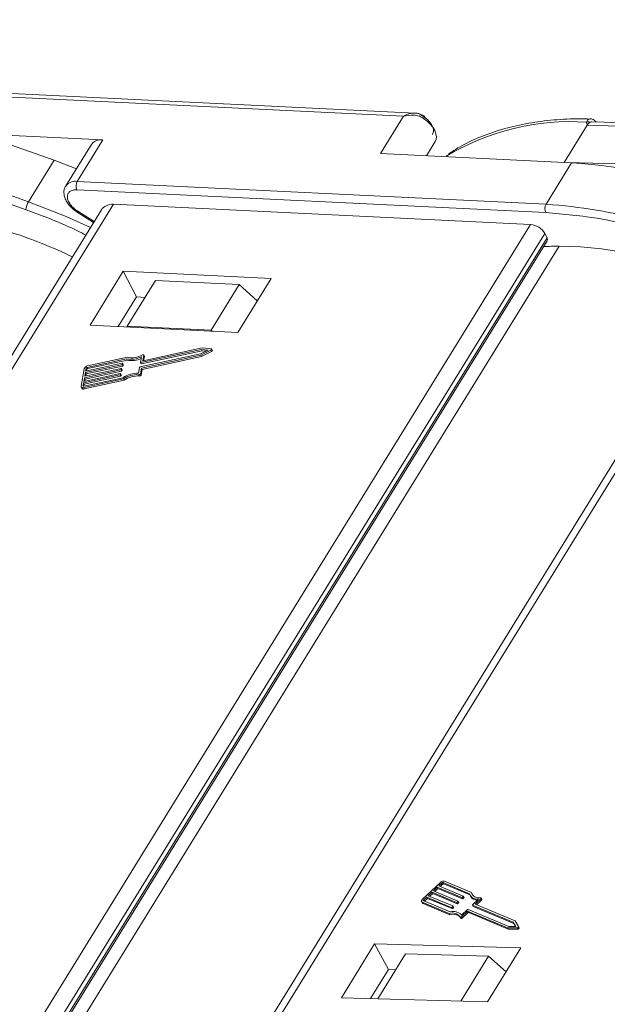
# Model space of a CAD drawing. Header units: millimetres. Extents: x 3698 to 5159, y 261 to 1294.
# Tile 33 of 46: x 4712 to 4746, y 1056 to 1114. Entities that reach past the tile are written whole.
import ezdxf

# ---------------------------------------------------------------- set-up
doc = ezdxf.new("R2010")
doc.units = ezdxf.units.MM

msp = doc.modelspace()

# ---------------------------------------------------------------- linework, layer by layer
at = {"color": 7, "linetype": 'Continuous', "lineweight": 15}
for p, q in [((4712.036, 1102.943), (4681.94, 1113.623)), ((4681.794, 1113.155), (4711.891, 1102.474)), ((4701.259, 1109.732), (4713.536, 1105.375)), ((4734.686, 1108.146), (4706.829, 1109.504)), ((4706.537, 1109.307), (4734.018, 1107.968)), ((4734.018, 1107.968), (4732.668, 1105.778)), ((4743.432, 1105.254), (4744.779, 1107.439)), ((4744.779, 1107.439), (4744.75, 1107.613)), ((4744.779, 1107.439), (4771.966, 1106.657)), ((4772.625, 1106.843), (4745.07, 1107.635)), ((4716.397, 1106.572), (4709.172, 1106.924)), ((4714.897, 1104.139), (4716.397, 1106.572)), ((4715.721, 1106.301), (4714.222, 1103.869)), ((4735.367, 1105.647), (4735.876, 1106.471)), ((4732.668, 1105.778), (4743.878, 1105.232)), ((4713.536, 1105.375), (4712.036, 1102.943)), ((4714.846, 1104.882), (4713.536, 1105.375)), ((4743.878, 1105.232), (4742.378, 1102.799)), ((4754.519, 1104.931), (4743.652, 1105.243)), ((4742.378, 1102.799), (4714.897, 1104.139)), ((4714.877, 1103.645), (4742.357, 1102.305)), ((4687.532, 1054.964), (4717.024, 1102.805)), ((4717.024, 1102.805), (4741.468, 1101.613)), ((4716.307, 1102.469), (4687.037, 1054.988)), ((4714.887, 1102.335), (4715.849, 1101.725)), ((4715.882, 1101.779), (4714.925, 1102.388)), ((4742.357, 1102.305), (4743.139, 1102.227)), ((4741.468, 1101.613), (4711.976, 1053.772)), ((4713.025, 1053.588), (4742.304, 1101.083)), ((4713.293, 1053.561), (4742.433, 1100.832)), ((4754.465, 1100.863), (4725.201, 1053.391)), ((4725.674, 1053.378), (4755.154, 1101.199)), ((4742.433, 1100.832), (4742.304, 1101.083)), ((4713.4, 1053.551), (4742.442, 1100.662)), ((4714.258, 1053.466), (4743.154, 1100.34)), ((4717.595, 1098.868), (4715.646, 1095.706)), ((4726.257, 1098.446), (4717.595, 1098.868)), ((4717.595, 1098.868), (4718.369, 1097.361)), ((4719.481, 1098.331), (4717.831, 1095.655)), ((4724.389, 1098.092), (4719.481, 1098.331)), ((4722.74, 1095.416), (4724.389, 1098.092)), ((4724.308, 1095.284), (4726.257, 1098.446)), ((4724.389, 1098.092), (4725.449, 1097.134)), ((4718.369, 1097.361), (4717.299, 1095.625)), ((4718.868, 1097.336), (4718.369, 1097.361)), ((4715.646, 1095.706), (4724.308, 1095.284)), ((4717.831, 1095.655), (4717.825, 1095.6)), ((4722.74, 1095.416), (4717.831, 1095.655)), ((4722.805, 1095.357), (4722.74, 1095.416)), ((4722.127, 1094.024), (4718.582, 1093.252)), ((4718.661, 1093.851), (4718.602, 1093.522)), ((4718.627, 1093.507), (4722.173, 1094.279)), ((4718.655, 1093.186), (4722.136, 1093.944)), ((4718.666, 1093.432), (4722.212, 1094.204)), ((4718.693, 1093.111), (4722.175, 1093.869)), ((4718.735, 1093.633), (4718.79, 1093.941)), ((4722.212, 1094.37), (4718.76, 1093.618)), ((4718.785, 1093.623), (4718.828, 1093.865)), ((4718.826, 1093.882), (4718.788, 1093.957)), ((4718.79, 1093.941), (4718.828, 1093.865)), ((4722.566, 1094.242), (4722.127, 1094.024)), ((4722.136, 1093.944), (4722.732, 1094.241)), ((4722.175, 1093.869), (4722.136, 1093.944)), ((4722.173, 1094.279), (4722.566, 1094.242)), ((4722.173, 1094.279), (4722.212, 1094.204)), ((4722.175, 1093.869), (4722.771, 1094.165)), ((4722.746, 1094.319), (4722.212, 1094.37)), ((4722.212, 1094.204), (4722.445, 1094.182)), ((4722.732, 1094.241), (4722.771, 1094.165)), ((4722.812, 1094.229), (4722.773, 1094.304)), ((4715.373, 1092.921), (4717.506, 1093.386)), ((4717.521, 1093.471), (4715.388, 1093.006)), ((4715.411, 1092.846), (4717.545, 1093.31)), ((4715.485, 1093.232), (4717.782, 1093.732)), ((4717.834, 1093.825), (4715.5, 1093.317)), ((4715.524, 1093.157), (4717.821, 1093.657)), ((4717.506, 1093.386), (4717.545, 1093.31)), ((4717.539, 1093.413), (4717.547, 1093.456)), ((4717.539, 1093.413), (4717.578, 1093.338)), ((4717.585, 1093.389), (4717.546, 1093.464)), ((4717.547, 1093.456), (4717.586, 1093.381)), ((4717.578, 1093.338), (4717.586, 1093.381)), ((4717.782, 1093.732), (4717.821, 1093.657)), ((4718.603, 1093.514), (4718.641, 1093.439)), ((4718.627, 1093.507), (4718.666, 1093.432)), ((4718.742, 1093.619), (4718.735, 1093.633)), ((4715.301, 1093.151), (4715.118, 1092.13)), ((4715.266, 1092.325), (4717.399, 1092.79)), ((4717.415, 1092.875), (4715.281, 1092.411)), ((4715.305, 1092.25), (4717.438, 1092.715)), ((4715.319, 1092.623), (4717.453, 1093.088)), ((4717.468, 1093.173), (4715.335, 1092.708)), ((4715.335, 1092.708), (4715.373, 1092.921)), ((4715.358, 1092.548), (4717.491, 1093.012)), ((4715.373, 1092.921), (4715.411, 1092.846)), ((4715.388, 1093.006), (4715.418, 1093.177)), ((4715.389, 1092.72), (4715.411, 1092.846)), ((4715.457, 1093.101), (4715.418, 1093.177)), ((4715.442, 1093.018), (4715.457, 1093.101)), ((4715.485, 1093.232), (4715.524, 1093.157)), ((4717.399, 1092.79), (4717.438, 1092.715)), ((4717.433, 1092.818), (4717.44, 1092.86)), ((4717.433, 1092.818), (4717.471, 1092.742)), ((4717.478, 1092.793), (4717.439, 1092.868)), ((4717.44, 1092.86), (4717.479, 1092.785)), ((4717.453, 1093.088), (4717.491, 1093.012)), ((4717.471, 1092.742), (4717.479, 1092.785)), ((4717.486, 1093.116), (4717.494, 1093.158)), ((4717.486, 1093.116), (4717.525, 1093.04)), ((4717.531, 1093.091), (4717.492, 1093.166)), ((4717.494, 1093.158), (4717.532, 1093.083)), ((4717.525, 1093.04), (4717.532, 1093.083)), ((4718.548, 1093.224), (4718.489, 1092.895)), ((4718.505, 1092.8), (4718.543, 1092.725)), ((4718.596, 1092.857), (4718.655, 1093.186)), ((4718.634, 1092.781), (4718.596, 1092.857)), ((4718.634, 1092.781), (4718.693, 1093.111)), ((4718.693, 1093.111), (4718.655, 1093.186)), ((4715.236, 1092.155), (4715.266, 1092.325)), ((4715.236, 1092.155), (4715.25, 1092.128)), ((4715.266, 1092.325), (4715.305, 1092.25)), ((4715.272, 1092.04), (4717.606, 1092.549)), ((4715.281, 1092.411), (4715.319, 1092.623)), ((4715.282, 1092.125), (4715.305, 1092.25)), ((4717.584, 1092.626), (4715.287, 1092.125)), ((4715.31, 1091.965), (4717.644, 1092.473)), ((4715.319, 1092.623), (4715.358, 1092.548)), ((4715.336, 1092.422), (4715.358, 1092.548)), ((4717.644, 1092.473), (4717.606, 1092.549)), ((4715.124, 1092.081), (4715.163, 1092.005)), ((4715.31, 1091.965), (4715.272, 1092.04)), ((4736.182, 1063.017), (4735.136, 1062.029)), ((4735.999, 1062.736), (4735.781, 1062.531)), ((4735.865, 1062.495), (4736.04, 1062.661)), ((4737.433, 1062.133), (4735.999, 1062.736)), ((4736.04, 1062.661), (4735.999, 1062.736)), ((4736.04, 1062.661), (4737.474, 1062.058)), ((4736.261, 1062.983), (4736.086, 1062.819)), ((4736.086, 1062.819), (4737.52, 1062.216)), ((4736.17, 1062.784), (4736.301, 1062.908)), ((4736.301, 1062.908), (4736.261, 1062.983)), ((4737.888, 1062.359), (4736.344, 1063.008)), ((4736.344, 1063.008), (4736.385, 1062.932)), ((4736.385, 1062.932), (4737.912, 1062.29)), ((4738, 1062.43), (4736.431, 1063.09)), ((4735.389, 1062.16), (4735.215, 1061.995)), ((4735.256, 1061.92), (4735.43, 1062.085)), ((4736.823, 1061.557), (4735.389, 1062.16)), ((4735.43, 1062.085), (4735.389, 1062.16)), ((4735.43, 1062.085), (4736.864, 1061.482)), ((4735.694, 1062.448), (4735.476, 1062.242)), ((4735.476, 1062.242), (4736.91, 1061.639)), ((4735.56, 1062.207), (4735.735, 1062.373)), ((4737.128, 1061.845), (4735.694, 1062.448)), ((4735.735, 1062.373), (4735.694, 1062.448)), ((4735.735, 1062.373), (4737.169, 1061.77)), ((4735.781, 1062.531), (4737.215, 1061.928)), ((4737.474, 1062.058), (4737.433, 1062.133)), ((4737.518, 1062.187), (4737.475, 1062.146)), ((4737.515, 1062.07), (4737.475, 1062.146)), ((4737.515, 1062.07), (4737.559, 1062.111)), ((4737.559, 1062.111), (4737.518, 1062.187)), ((4737.567, 1062.135), (4737.526, 1062.21)), ((4737.921, 1062.271), (4737.962, 1062.195)), ((4738.04, 1062.355), (4738, 1062.43)), ((4738.057, 1062.295), (4738.04, 1062.355)), ((4738.612, 1062.034), (4738.571, 1062.109)), ((4735.086, 1061.888), (4735.127, 1061.812)), ((4735.124, 1061.855), (4736.692, 1061.196)), ((4735.165, 1061.78), (4735.124, 1061.855)), ((4735.165, 1061.78), (4736.733, 1061.12)), ((4735.211, 1061.938), (4736.755, 1061.288)), ((4735.215, 1061.995), (4735.256, 1061.92)), ((4736.864, 1061.482), (4736.823, 1061.557)), ((4736.908, 1061.611), (4736.865, 1061.569)), ((4736.865, 1061.569), (4736.905, 1061.494)), ((4736.905, 1061.494), (4736.949, 1061.535)), ((4736.949, 1061.535), (4736.908, 1061.611)), ((4736.957, 1061.559), (4736.916, 1061.634)), ((4737.169, 1061.77), (4737.128, 1061.845)), ((4737.213, 1061.899), (4737.17, 1061.858)), ((4737.21, 1061.782), (4737.17, 1061.858)), ((4737.21, 1061.782), (4737.254, 1061.823)), ((4737.254, 1061.823), (4737.213, 1061.899)), ((4737.262, 1061.847), (4737.221, 1061.922)), ((4738.065, 1061.692), (4738.106, 1061.617)), ((4740.454, 1060.684), (4738.071, 1061.687)), ((4738.112, 1061.611), (4738.071, 1061.687)), ((4738.073, 1061.715), (4738.41, 1062.034)), ((4738.112, 1061.611), (4740.495, 1060.609)), ((4738.218, 1061.744), (4738.555, 1062.062)), ((4740.557, 1060.76), (4738.218, 1061.744)), ((4738.301, 1061.709), (4738.595, 1061.987)), ((4738.555, 1062.062), (4738.595, 1061.987)), ((4736.733, 1061.12), (4736.692, 1061.196)), ((4737.349, 1061), (4737.39, 1060.925)), ((4737.431, 1061.109), (4737.768, 1061.427)), ((4737.445, 1061.014), (4737.76, 1061.312)), ((4737.486, 1060.938), (4737.445, 1061.014)), ((4737.486, 1060.938), (4737.801, 1061.236)), ((4737.801, 1061.236), (4737.76, 1061.312)), ((4737.802, 1061.324), (4740.122, 1060.348)), ((4737.842, 1061.249), (4737.802, 1061.324)), ((4737.81, 1061.44), (4740.193, 1060.437)), ((4737.842, 1061.249), (4740.162, 1060.273)), ((4740.122, 1060.348), (4740.679, 1060.357)), ((4740.162, 1060.273), (4740.122, 1060.348)), ((4740.193, 1060.437), (4740.603, 1060.444)), ((4740.603, 1060.444), (4740.454, 1060.684)), ((4740.495, 1060.609), (4740.454, 1060.684)), ((4740.495, 1060.609), (4740.597, 1060.443)), ((4740.759, 1060.432), (4740.557, 1060.76)), ((4740.679, 1060.357), (4740.72, 1060.281)), ((4740.801, 1060.356), (4740.76, 1060.431)), ((4740.162, 1060.273), (4740.72, 1060.281)), ((4732.33, 1059.421), (4730.381, 1056.259)), ((4740.9, 1059.175), (4732.33, 1059.421)), ((4732.33, 1059.421), (4733.144, 1057.912)), ((4734.143, 1058.825), (4732.523, 1056.197)), ((4734.143, 1058.825), (4738.999, 1058.685)), ((4737.379, 1056.058), (4738.999, 1058.685)), ((4738.95, 1056.013), (4740.9, 1059.175)), ((4738.999, 1058.685), (4740.036, 1057.774)), ((4732.095, 1056.21), (4733.144, 1057.912)), ((4733.144, 1057.912), (4733.573, 1057.9)), ((4730.381, 1056.259), (4738.95, 1056.013))]:
    msp.add_line(p, q, dxfattribs=at)
at = {"color": 7, "linetype": 'Continuous', "lineweight": 15, "flags": 128}
for points in [[(4735.865, 1106.456), (4735.929, 1106.595), (4735.949, 1106.757), (4735.923, 1106.935), (4735.853, 1107.122), (4735.741, 1107.312), (4735.591, 1107.499), (4735.409, 1107.675), (4735.201, 1107.834)], [(4715.668, 1101.432), (4714.253, 1102.074), (4712.036, 1102.943)], [(4718.712, 1093.961), (4718.727, 1093.967), (4718.742, 1093.971), (4718.756, 1093.972), (4718.769, 1093.971), (4718.779, 1093.967), (4718.786, 1093.96), (4718.79, 1093.951), (4718.79, 1093.941)], [(4718.828, 1093.865), (4718.828, 1093.876), (4718.826, 1093.882)], [(4722.746, 1094.319), (4722.76, 1094.316), (4722.769, 1094.309), (4722.775, 1094.299), (4722.775, 1094.288), (4722.77, 1094.275), (4722.761, 1094.262), (4722.748, 1094.25), (4722.732, 1094.241)], [(4722.771, 1094.165), (4722.787, 1094.175), (4722.8, 1094.187), (4722.809, 1094.2), (4722.814, 1094.212), (4722.813, 1094.224), (4722.812, 1094.229)], [(4717.547, 1093.456), (4717.547, 1093.46), (4717.546, 1093.464), (4717.544, 1093.467), (4717.541, 1093.469), (4717.537, 1093.471), (4717.532, 1093.472), (4717.527, 1093.472), (4717.521, 1093.471)], [(4718.602, 1093.522), (4718.602, 1093.518), (4718.602, 1093.514), (4718.605, 1093.511), (4718.608, 1093.509), (4718.612, 1093.507), (4718.616, 1093.506), (4718.622, 1093.506), (4718.627, 1093.507)], [(4718.76, 1093.618), (4718.755, 1093.617), (4718.749, 1093.617), (4718.745, 1093.618), (4718.741, 1093.62), (4718.737, 1093.622), (4718.735, 1093.625), (4718.734, 1093.629), (4718.735, 1093.633)], [(4717.44, 1092.86), (4717.44, 1092.864), (4717.439, 1092.868), (4717.437, 1092.871), (4717.434, 1092.873), (4717.43, 1092.875), (4717.426, 1092.876), (4717.42, 1092.876), (4717.415, 1092.875)], [(4717.494, 1093.158), (4717.494, 1093.162), (4717.493, 1093.166), (4717.491, 1093.169), (4717.488, 1093.171), (4717.484, 1093.173), (4717.479, 1093.174), (4717.474, 1093.174), (4717.468, 1093.173)], [(4715.272, 1092.04), (4715.238, 1092.035), (4715.206, 1092.035), (4715.177, 1092.041), (4715.153, 1092.051), (4715.135, 1092.065), (4715.123, 1092.084), (4715.117, 1092.105), (4715.118, 1092.13)], [(4715.287, 1092.125), (4715.275, 1092.124), (4715.265, 1092.124), (4715.255, 1092.126), (4715.247, 1092.129), (4715.241, 1092.134), (4715.237, 1092.14), (4715.235, 1092.147), (4715.236, 1092.155)], [(4737.52, 1062.216), (4737.524, 1062.214), (4737.526, 1062.211), (4737.527, 1062.208), (4737.528, 1062.204), (4737.527, 1062.2), (4737.525, 1062.195), (4737.522, 1062.191), (4737.518, 1062.187)], [(4738.537, 1062.123), (4738.55, 1062.123), (4738.561, 1062.119), (4738.569, 1062.113), (4738.573, 1062.105), (4738.574, 1062.095), (4738.571, 1062.084), (4738.564, 1062.073), (4738.555, 1062.062)], [(4735.124, 1061.855), (4735.103, 1061.867), (4735.088, 1061.884), (4735.08, 1061.904), (4735.078, 1061.927), (4735.083, 1061.952), (4735.095, 1061.978), (4735.113, 1062.004), (4735.136, 1062.029)], [(4735.215, 1061.995), (4735.207, 1061.987), (4735.201, 1061.978), (4735.197, 1061.97), (4735.196, 1061.961), (4735.196, 1061.954), (4735.199, 1061.947), (4735.204, 1061.942), (4735.211, 1061.938)], [(4736.91, 1061.639), (4736.914, 1061.637), (4736.916, 1061.635), (4736.917, 1061.631), (4736.918, 1061.628), (4736.917, 1061.623), (4736.915, 1061.619), (4736.912, 1061.615), (4736.908, 1061.611)], [(4737.215, 1061.928), (4737.219, 1061.926), (4737.221, 1061.923), (4737.222, 1061.919), (4737.223, 1061.916), (4737.222, 1061.912), (4737.22, 1061.907), (4737.217, 1061.903), (4737.213, 1061.899)], [(4738.071, 1061.687), (4738.068, 1061.689), (4738.065, 1061.691), (4738.064, 1061.695), (4738.064, 1061.698), (4738.064, 1061.703), (4738.066, 1061.707), (4738.069, 1061.711), (4738.073, 1061.715)], [(4738.595, 1061.987), (4738.605, 1061.998), (4738.612, 1062.009), (4738.615, 1062.02), (4738.614, 1062.029), (4738.612, 1062.034)], [(4737.445, 1061.014), (4737.433, 1061.004), (4737.419, 1060.996), (4737.404, 1060.99), (4737.39, 1060.987), (4737.376, 1060.986), (4737.364, 1060.988), (4737.355, 1060.993), (4737.349, 1061)], [(4737.39, 1060.925), (4737.396, 1060.918), (4737.405, 1060.913), (4737.417, 1060.911), (4737.43, 1060.911), (4737.445, 1060.915), (4737.46, 1060.921), (4737.473, 1060.929), (4737.486, 1060.938)], [(4740.759, 1060.432), (4740.762, 1060.422), (4740.761, 1060.41), (4740.754, 1060.397), (4740.743, 1060.384), (4740.729, 1060.373), (4740.713, 1060.364), (4740.695, 1060.359), (4740.679, 1060.357)], [(4740.72, 1060.281), (4740.736, 1060.283), (4740.753, 1060.289), (4740.77, 1060.298), (4740.784, 1060.309), (4740.795, 1060.321), (4740.801, 1060.334), (4740.803, 1060.347), (4740.801, 1060.356)]]:
    msp.add_lwpolyline(points, dxfattribs=at)
at = {"color": 7, "linetype": 'Continuous', "lineweight": 15}
for centre, radius, start, end in [((4734.83, 1108.112), 0.463, 323.08636, 341.41018), ((4743.816, 1093.494), 14.15, 86.21226, 121.07297), ((4744.848, 1107.322), 0.306, 69.74741, 108.5156), ((4716.283, 1105.876), 0.704, 80.70385, 142.90819), ((4741.945, 1075.004), 30.29, 68.63829, 86.34175), ((4714.784, 1103.441), 0.707, 80.78072, 142.13185), ((4715.377, 1103.871), 0.549, 150.78764, 204.36174), ((4712.897, 1102.418), 1.008, 148.65445, 176.82798), ((4742.858, 1102.531), 0.549, 150.78764, 204.36174), ((4740.129, 1070.913), 31.965, 64.65808, 85.9657), ((4714.674, 1102.529), 0.288, 317.74947, 330.57788), ((4741.374, 1100.542), 1.075, 30.17434, 84.9837), ((4702.564, 1074.775), 27.696, 64.21977, 72.21052), ((4742.288, 1100.739), 0.172, 333.51958, 32.69243), ((4744.1, 1039.58), 60.767, 90.89216, 91.76337), ((4742.939, 1077.938), 22.403, 64.03209, 89.45086), ((4718.054, 1095.028), 1.324, 258.15791, 297.25821), ((4718.106, 1094.979), 1.185, 256.75444, 300.79602), ((4715.541, 1093.065), 0.256, 99.2724, 160.3177), ((4717.499, 1093.428), 0.0426, 279.2724, 340.3177), ((4717.538, 1093.352), 0.0426, 279.2724, 340.3177), ((4717.573, 1093.383), 0.0125, 347.87984, 26.50711), ((4718.091, 1094.932), 1.303, 258.0167, 295.01578), ((4718.658, 1093.452), 0.0215, 218.3824, 291.13994), ((4715.499, 1093.148), 0.0852, 99.2724, 160.3177), ((4715.537, 1093.073), 0.0852, 99.2724, 160.3177), ((4717.392, 1092.832), 0.0426, 279.2724, 340.3177), ((4717.431, 1092.757), 0.0426, 279.2724, 340.3177), ((4717.446, 1093.13), 0.0426, 279.2724, 340.3177), ((4717.467, 1092.787), 0.0125, 347.87984, 26.50711), ((4717.485, 1093.055), 0.0426, 279.2724, 340.3177), ((4717.52, 1093.085), 0.0125, 347.87984, 26.50711), ((4718.472, 1091.299), 1.597, 89.37072, 123.7859), ((4718.401, 1091.436), 1.368, 85.67644, 125.57359), ((4718.44, 1091.36), 1.368, 85.67644, 125.57359), ((4718.513, 1092.887), 0.0878, 264.24554, 339.59976), ((4718.552, 1092.812), 0.0878, 264.24554, 339.59976), ((4718.588, 1093.21), 0.0426, 99.2724, 160.3177), ((4715.264, 1092.085), 0.129, 218.3824, 291.13994), ((4736.371, 1062.835), 0.262, 76.65876, 136.22204), ((4736.324, 1062.923), 0.0872, 76.65876, 136.22204), ((4736.364, 1062.847), 0.0872, 76.65876, 136.22204), ((4737.443, 1062.176), 0.0436, 256.65876, 316.22204), ((4737.547, 1062.129), 0.021, 304.18773, 16.79947), ((4738.355, 1062.528), 0.497, 199.88446, 276.34019), ((4738.377, 1062.456), 0.49, 212.19031, 265.68863), ((4738.437, 1062.571), 0.459, 197.87163, 282.66726), ((4735.19, 1061.848), 0.0725, 209.18743, 249.41863), ((4736.833, 1061.6), 0.0436, 256.65876, 316.22204), ((4736.937, 1061.552), 0.021, 304.18773, 16.79947), ((4737.138, 1061.888), 0.0436, 256.65876, 316.22204), ((4737.179, 1061.812), 0.0436, 256.65876, 316.22204), ((4737.242, 1061.841), 0.021, 304.18773, 16.79947), ((4737.484, 1062.1), 0.0436, 256.65876, 316.22204), ((4738.116, 1061.622), 0.0121, 209.18743, 249.41863), ((4736.884, 1060.639), 0.588, 37.86047, 109.03364), ((4736.925, 1060.564), 0.588, 37.86047, 109.03364), ((4736.94, 1060.62), 0.693, 44.85727, 105.46591), ((4736.874, 1061.524), 0.0436, 256.65876, 316.22204), ((4737.792, 1061.282), 0.0436, 76.65876, 136.22204), ((4737.8, 1061.397), 0.0436, 76.65876, 136.22204), ((4737.832, 1061.206), 0.0436, 76.65876, 136.22204)]:
    msp.add_arc(centre, radius, start, end, dxfattribs=at)
msp.add_ellipse((4717.54, 1101.8), major_axis=(-1.257, 0.624), ratio=0.62707, start_param=5.417184, end_param=6.225823, dxfattribs=at)
for points, knots in [([(4734.018, 1107.968), (4734.119, 1108.018), (4734.322, 1108.118), (4734.654, 1108.163), (4734.974, 1108.113), (4735.142, 1107.982), (4735.221, 1107.92)], [0, 0, 0, 0, 0.2515188, 0.5017844, 0.7656323, 1, 1, 1, 1]), ([(4735.201, 1107.834), (4735.119, 1107.879), (4734.938, 1107.978), (4734.524, 1108.053), (4734.216, 1108.001), (4734.018, 1107.968)], [0, 0, 0, 0, 0.227063, 0.501587, 1, 1, 1, 1]), ([(4735.269, 1107.965), (4735.153, 1108.025), (4734.968, 1108.121), (4734.763, 1108.139), (4734.687, 1108.146)], [0, 0, 0, 0, 0.628524, 1, 1, 1, 1]), ([(4744.984, 1107.796), (4744.712, 1107.804), (4743.906, 1107.828), (4742.629, 1107.739), (4741.162, 1107.536), (4739.774, 1107.205), (4738.478, 1106.746), (4737.431, 1106.26), (4736.87, 1105.879), (4736.662, 1105.738)], [0, 0, 0, 0, 0.082191, 0.244093, 0.406945, 0.570776, 0.735755, 0.902211, 1, 1, 1, 1]), ([(4744.75, 1107.613), (4744.758, 1107.639), (4744.776, 1107.696), (4744.83, 1107.761), (4744.899, 1107.8), (4744.952, 1107.818), (4744.982, 1107.809), (4744.985, 1107.808)], [0, 0, 0, 0, 0.217347, 0.475155, 0.716424, 0.972067, 1, 1, 1, 1]), ([(4745.307, 1107.629), (4745.302, 1107.637), (4745.271, 1107.682), (4745.195, 1107.741), (4745.087, 1107.799), (4745.013, 1107.807), (4744.976, 1107.811)], [0, 0, 0, 0, 0.065262, 0.374079, 0.686602, 1, 1, 1, 1]), ([(4745.07, 1107.627), (4745.04, 1107.629), (4745, 1107.631), (4744.962, 1107.613), (4744.954, 1107.609)], [0, 0, 0, 0, 0.778572, 1, 1, 1, 1]), ([(4714.236, 1103.87), (4714.221, 1103.853), (4714.129, 1103.747), (4714.095, 1103.468), (4714.16, 1103.149), (4714.312, 1102.872), (4714.537, 1102.588), (4714.767, 1102.424), (4714.912, 1102.32)], [0, 0, 0, 0, 0.040342, 0.243666, 0.453552, 0.59931, 0.748668, 1, 1, 1, 1]), ([(4714.925, 1102.388), (4714.842, 1102.446), (4714.674, 1102.565), (4714.478, 1102.784), (4714.35, 1103.01), (4714.302, 1103.223), (4714.334, 1103.408), (4714.449, 1103.55), (4714.633, 1103.638), (4714.797, 1103.643), (4714.877, 1103.645)], [0, 0, 0, 0, 0.12225, 0.25, 0.37775, 0.5, 0.62225, 0.75, 0.87775, 1, 1, 1, 1]), ([(4711.891, 1102.474), (4712.742, 1102.162), (4713.921, 1101.73), (4715.076, 1101.153), (4715.397, 1100.993)], [0, 0, 0, 0, 0.7219, 1, 1, 1, 1]), ([(4743.139, 1102.227), (4743.669, 1102.184), (4745.011, 1102.074), (4747.307, 1101.603), (4749.771, 1100.894), (4751.871, 1100.132), (4753.057, 1099.593), (4753.545, 1099.371)], [0, 0, 0, 0, 0.160994, 0.40814, 0.662248, 0.860875, 1, 1, 1, 1])]:
    msp.add_open_spline(points, degree=3, knots=knots, dxfattribs=at)
for points in [[(4735.221, 1107.92), (4735.323, 1107.842), (4735.527, 1107.686), (4735.642, 1107.5), (4735.7, 1107.407)], [(4735.7, 1107.407), (4735.739, 1107.308), (4735.818, 1107.109), (4735.753, 1106.961), (4735.72, 1106.886)], [(4744.954, 1107.609), (4744.922, 1107.59), (4744.858, 1107.552), (4744.805, 1107.476), (4744.779, 1107.439)]]:
    msp.add_open_spline(points, degree=3, dxfattribs=at)

doc.saveas('drawing.dxf')
